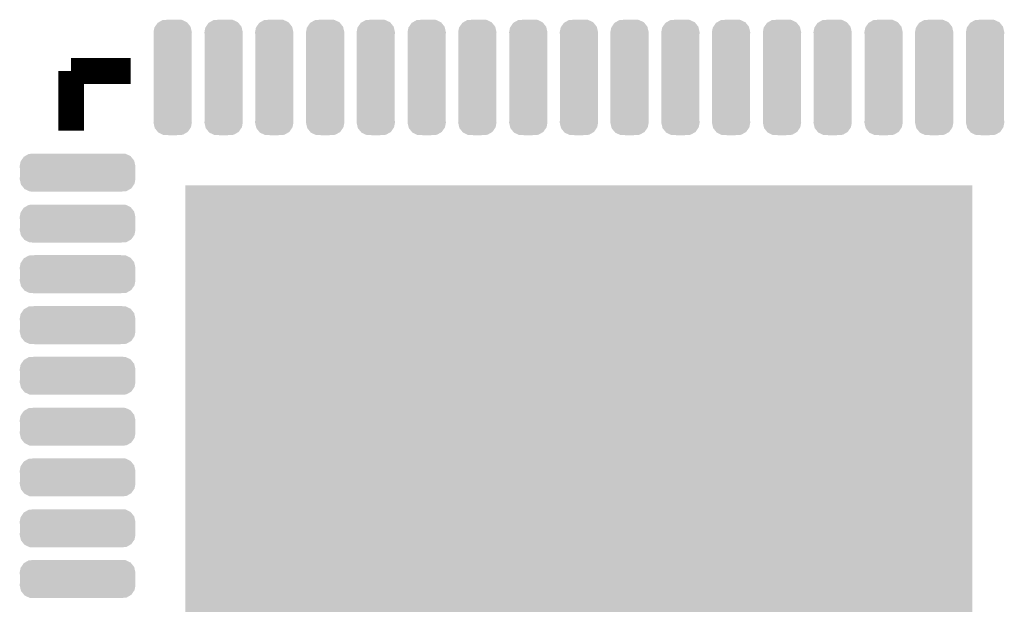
# Model space of a CAD drawing. Extents: x -1.3 to 24.2, y -3.9 to 56.
# Tile 40 of 54: x 4.8 to 12.6, y 27.3 to 31.9. Entities that reach past the tile are written whole.
import ezdxf

# ---------------------------------------------------------------- set-up
doc = ezdxf.new("R2010")
doc.units = 0
doc.layers.get('0').update_dxf_attribs({"linetype": 'CONTINUOUS'})
doc.layers.add('ETH_WIZ_3_CLICK_V102_GTO', color=11, linetype='CONTINUOUS')
doc.layers.add('ETH_WIZ_3_CLICK_V102_GTS', color=8, linetype='CONTINUOUS')

# ---------------------------------------------------------------- blocks, each defined once
blk = doc.blocks.new('SQUARE_154')
blk.add_solid([(3.10007, 3.10007), (3.10007, -3.10007), (-3.10007, 3.10007), (-3.10007, -3.10007)])
blk = doc.blocks.new('CUSTOM_169')
for points in [[(-0.15113, 0.3556), (-0.14408, 0.392544), (0.15113, 0.3556), (0.142652, 0.392544)], [(-0.14408, 0.392544), (-0.139414, 0.399328), (0.142652, 0.392544), (0.141094, 0.399328)], [(-0.139414, 0.399328), (-0.11865, 0.429508), (0.141094, 0.399328), (0.116862, 0.429508)], [(-0.11865, 0.429508), (-0.110206, 0.434312), (0.116862, 0.429508), (0.113004, 0.434312)], [(-0.110206, 0.434312), (-0.079652, 0.45169), (0.113004, 0.434312), (0.076406, 0.45169)], [(-0.079652, 0.45169), (-0.051528, 0.453556), (0.076406, 0.45169), (0.072474, 0.453556)], [(-0.051528, 0.453556), (-0.034886, 0.45466), (0.072474, 0.453556), (0.034898, 0.45466)], [(-0.14986, 0.339688), (-0.15113, 0.3556), (0.14986, 0.339688), (0.15113, 0.3556)], [(-0.14986, 0.339686), (-0.14986, 0.339688), (0.14986, 0.339686), (0.14986, 0.339688)], [(-0.14986, -0.339686), (-0.14986, 0.339686), (0.14986, -0.339686), (0.14986, 0.339686)], [(-0.15113, -0.3556), (-0.149862, -0.339688), (0.15113, -0.3556), (0.14986, -0.339688)], [(-0.142658, -0.392528), (-0.15113, -0.3556), (0.144086, -0.392528), (0.15113, -0.3556)], [(-0.149862, -0.339688), (-0.14986, -0.339686), (0.14986, -0.339688), (0.14986, -0.339686)], [(-0.141098, -0.399328), (-0.142658, -0.392528), (0.139408, -0.399328), (0.144086, -0.392528)], [(-0.116878, -0.429494), (-0.141098, -0.399328), (0.11866, -0.429494), (0.139408, -0.399328)], [(-0.11301, -0.434314), (-0.116878, -0.429494), (0.110188, -0.434314), (0.11866, -0.429494)], [(-0.076428, -0.451684), (-0.11301, -0.434314), (0.079664, -0.451684), (0.110188, -0.434314)], [(-0.072482, -0.453558), (-0.076428, -0.451684), (0.051474, -0.453558), (0.079664, -0.451684)], [(-0.034886, -0.45466), (-0.072482, -0.453558), (0.034898, -0.45466), (0.051474, -0.453558)]]:
    blk.add_solid(points)
blk = doc.blocks.new('CUSTOM_182')
for points in [[(-0.45593, 0.0508), (-0.44888, 0.087744), (0.45593, 0.0508), (0.447454, 0.087744)], [(-0.44888, 0.087744), (-0.444214, 0.094528), (0.447454, 0.087744), (0.445896, 0.094528)], [(-0.444214, 0.094528), (-0.42345, 0.124708), (0.445896, 0.094528), (0.421666, 0.124708)], [(-0.42345, 0.124708), (-0.415002, 0.129514), (0.421666, 0.124708), (0.417806, 0.129514)], [(-0.415002, 0.129514), (-0.384452, 0.14689), (0.417806, 0.129514), (0.381208, 0.14689)], [(-0.384452, 0.14689), (-0.356328, 0.148756), (0.381208, 0.14689), (0.377276, 0.148756)], [(-0.356328, 0.148756), (-0.339686, 0.14986), (0.377276, 0.148756), (0.339686, 0.14986)], [(-0.45468, 0.035144), (-0.45593, 0.0508), (0.45466, 0.035144), (0.45593, 0.0508)], [(-0.45466, 0.034888), (-0.45468, 0.035144), (0.45466, 0.034888), (0.45466, 0.035144)], [(-0.45466, -0.034888), (-0.45466, 0.034888), (0.45466, -0.034888), (0.45466, 0.034888)], [(-0.45593, -0.0508), (-0.454682, -0.035144), (0.45593, -0.0508), (0.45466, -0.035144)], [(-0.447454, -0.08774), (-0.45593, -0.0508), (0.44888, -0.08774), (0.45593, -0.0508)], [(-0.454682, -0.035144), (-0.45466, -0.034888), (0.45466, -0.035144), (0.45466, -0.034888)], [(-0.445898, -0.094528), (-0.447454, -0.08774), (0.44421, -0.094528), (0.44888, -0.08774)], [(-0.42167, -0.124704), (-0.445898, -0.094528), (0.423452, -0.124704), (0.44421, -0.094528)], [(-0.41781, -0.129514), (-0.42167, -0.124704), (0.414996, -0.129514), (0.423452, -0.124704)], [(-0.381216, -0.14689), (-0.41781, -0.129514), (0.384454, -0.14689), (0.414996, -0.129514)], [(-0.377282, -0.148758), (-0.381216, -0.14689), (0.356296, -0.148758), (0.384454, -0.14689)], [(-0.339686, -0.14986), (-0.377282, -0.148758), (0.339686, -0.14986), (0.356296, -0.148758)]]:
    blk.add_solid(points)

msp = doc.modelspace()

# ---------------------------------------------------------------- linework, layer by layer
at = {"layer": 'ETH_WIZ_3_CLICK_V102_GTO', "const_width": 0.2032}
for points in [[(5.2451, 31.5087), (5.715, 31.5087)], [(5.2451, 31.5087), (5.2451, 31.0388)]]:
    msp.add_lwpolyline(points, dxfattribs=at)

# ---------------------------------------------------------------- block references
at = {"layer": 'ETH_WIZ_3_CLICK_V102_GTS'}
for name, p in [('CUSTOM_169', (6.0452, 31.4579)), ('CUSTOM_169', (6.44652, 31.4579)), ('CUSTOM_169', (6.8453, 31.4579)), ('CUSTOM_169', (7.24662, 31.4579)), ('CUSTOM_169', (7.6454, 31.4579)), ('CUSTOM_169', (8.04672, 31.4579)), ('CUSTOM_169', (8.4455, 31.4579)), ('CUSTOM_169', (8.84682, 31.4579)), ('CUSTOM_169', (9.2456, 31.4579)), ('CUSTOM_169', (9.64438, 31.4579)), ('CUSTOM_169', (10.0457, 31.4579)), ('CUSTOM_169', (10.44448, 31.4579)), ('CUSTOM_169', (10.8458, 31.4579)), ('CUSTOM_169', (11.24458, 31.4579)), ('CUSTOM_169', (11.6459, 31.4579)), ('CUSTOM_169', (12.04468, 31.4579)), ('CUSTOM_169', (12.446, 31.4579)), ('CUSTOM_182', (5.2959, 30.7086)), ('SQUARE_154', (9.2456, 27.5082)), ('CUSTOM_182', (5.2959, 30.30728)), ('CUSTOM_182', (5.2959, 29.9085)), ('CUSTOM_182', (5.2959, 29.50718)), ('CUSTOM_182', (5.2959, 29.1084)), ('CUSTOM_182', (5.2959, 28.70708)), ('CUSTOM_182', (5.2959, 28.3083)), ('CUSTOM_182', (5.2959, 27.90698)), ('CUSTOM_182', (5.2959, 27.5082))]:
    msp.add_blockref(name, p, dxfattribs=at)

doc.saveas('drawing.dxf')
